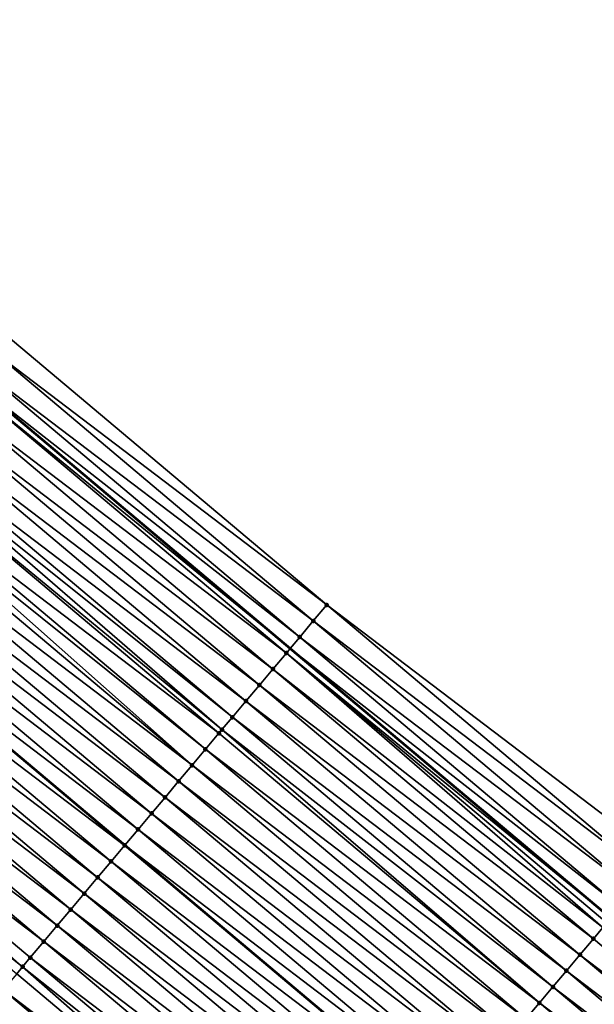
# Model space of a CAD drawing. Header units: feet. Extents: x 2017424 to 2024169, y 808042 to 818730.
# Tile 156 of 256: x 2018561 to 2018588, y 817756 to 817803. Entities that reach past the tile are written whole.
import ezdxf

# ---------------------------------------------------------------- set-up
doc = ezdxf.new("R2010")
doc.units = ezdxf.units.FT
doc.header["$MEASUREMENT"] = 0
for name, color, linetype, lineweight in [('EP_Travel Lane', 172, 'Continuous', 53), ('NB-Road Shots', 141, 'Continuous', 100), ('NB-Road X-Section', 40, 'Continuous', 13), ('STRIPING', 60, 'Continuous', 53)]:
    doc.layers.add(name, color=color, linetype=linetype, lineweight=lineweight)
doc.layers.add('I-77-MM15-17_NB-Surface-BORDER', color=7, linetype='Continuous')
doc.layers.add('I-77-MM15-17_NB-Surface-TIN', color=7, linetype='Continuous')

msp = doc.modelspace()

# ---------------------------------------------------------------- linework, layer by layer
at = {"layer": 'EP_Travel Lane'}
msp.add_polyline3d([(2018496.936696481, 817837.6071696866, 266.9753684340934), (2018512.241391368, 817824.7332280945, 266.807106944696), (2018527.546169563, 817811.8592164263, 266.6534598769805), (2018542.850993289, 817798.9851664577, 266.5077853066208), (2018558.155774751, 817786.1111520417, 266.3547150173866), (2018573.460615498, 817773.2370877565, 266.2120195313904), (2018588.765405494, 817760.3630661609, 266.0604411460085), (2018604.070265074, 817747.4889860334, 265.9210508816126), (2018619.374986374, 817734.6150222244, 265.7574354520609), (2018634.679751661, 817721.7410214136, 265.6015135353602), (2018649.998001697, 817708.8400729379, 265.5000534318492), (2018665.242795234, 817695.894752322, 265.3713357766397), (2018680.487801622, 817682.9492509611, 265.2869887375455), (2018695.732662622, 817670.0038730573, 265.1723295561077)], dxfattribs=at)
at = {"layer": 'I-77-MM15-17_NB-Surface-BORDER', "color": 3, "linetype": 'Continuous', "lineweight": -3}
msp.add_polyline3d([(2018513.983299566, 817826.8054902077, 266.6808012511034), (2018529.28803969, 817813.9314989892, 266.521481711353), (2018545.879775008, 817802.5884041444, 266.284219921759), (2018559.89771012, 817788.1833565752, 266.2361723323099), (2018575.202592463, 817775.3092457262, 266.1017649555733), (2018591.15085333, 817763.2006832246, 265.9075369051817), (2018606.4556794, 817750.3266197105, 265.763270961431), (2018621.116926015, 817736.687176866, 265.6436392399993), (2018637.065144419, 817724.5786500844, 265.4419519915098), (2018652.39436882, 817711.6752786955, 265.3310866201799), (2018667.019563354, 817697.9969510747, 265.2402006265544), (2018680.645252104, 817683.1354620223, 265.283357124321), (2018696.27037605, 817670.6399375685, 265.1465820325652)], dxfattribs=at)
at = {"layer": 'I-77-MM15-17_NB-Surface-TIN', "color": 128, "linetype": 'Continuous', "lineweight": -3}
for points in [[(2018575.202592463, 817775.3092457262, 266.1017649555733), (2018559.89771012, 817788.1833565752, 266.2361723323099), (2018559.254251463, 817787.4178756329, 266.2819628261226)], [(2018574.559112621, 817774.5437826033, 266.1438431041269), (2018559.254251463, 817787.4178756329, 266.2819628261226), (2018558.610785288, 817786.6524010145, 266.3264355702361)], [(2018574.559112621, 817774.5437826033, 266.1438431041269), (2018575.202592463, 817775.3092457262, 266.1017649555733), (2018559.254251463, 817787.4178756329, 266.2819628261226)], [(2018573.915630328, 817773.7783215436, 266.1854913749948), (2018558.610785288, 817786.6524010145, 266.3264355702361), (2018558.155774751, 817786.1111520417, 266.3547150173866)], [(2018573.915630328, 817773.7783215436, 266.1854913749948), (2018574.559112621, 817774.5437826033, 266.1438431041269), (2018558.610785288, 817786.6524010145, 266.3264355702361)], [(2018557.96729356, 817785.8869478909, 266.3664293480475), (2018573.460615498, 817773.2370877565, 266.2120195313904), (2018558.155774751, 817786.1111520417, 266.3547150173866)], [(2018573.915630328, 817773.7783215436, 266.1854913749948), (2018558.155774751, 817786.1111520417, 266.3547150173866), (2018573.460615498, 817773.2370877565, 266.2120195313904)], [(2018573.272124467, 817773.0128803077, 266.2230088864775), (2018557.96729356, 817785.8869478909, 266.3664293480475), (2018557.323760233, 817785.1215297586, 266.3991318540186)], [(2018573.272124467, 817773.0128803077, 266.2230088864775), (2018573.460615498, 817773.2370877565, 266.2120195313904), (2018557.96729356, 817785.8869478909, 266.3664293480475)], [(2018572.628570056, 817772.2474799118, 266.2520164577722), (2018557.323760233, 817785.1215297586, 266.3991318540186), (2018556.68018187, 817784.35614951, 266.4239404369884)], [(2018572.628570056, 817772.2474799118, 266.2520164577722), (2018573.272124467, 817773.0128803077, 266.2230088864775), (2018557.323760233, 817785.1215297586, 266.3991318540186)], [(2018571.984965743, 817771.4821214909, 266.2722774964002), (2018556.68018187, 817784.35614951, 266.4239404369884), (2018556.036602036, 817783.5907704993, 266.4484910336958)], [(2018571.984965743, 817771.4821214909, 266.2722774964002), (2018572.628570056, 817772.2474799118, 266.2520164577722), (2018556.68018187, 817784.35614951, 266.4239404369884)], [(2018571.341375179, 817770.716751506, 266.2949481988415), (2018556.036602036, 817783.5907704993, 266.4484910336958), (2018555.393021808, 817782.8253918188, 266.4729728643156)], [(2018571.341375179, 817770.716751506, 266.2949481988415), (2018571.984965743, 817771.4821214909, 266.2722774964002), (2018556.036602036, 817783.5907704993, 266.4484910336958)], [(2018570.697795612, 817769.9513722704, 266.3195465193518), (2018555.393021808, 817782.8253918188, 266.4729728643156), (2018555.07492908, 817782.4471066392, 266.484465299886)], [(2018570.697795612, 817769.9513722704, 266.3195465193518), (2018571.341375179, 817770.716751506, 266.2949481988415), (2018555.393021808, 817782.8253918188, 266.4729728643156)], [(2018570.198333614, 817769.3573930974, 266.3379679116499), (2018555.07492908, 817782.4471066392, 266.484465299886), (2018554.749430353, 817782.0600225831, 266.4954866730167)], [(2018570.198333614, 817769.3573930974, 266.3379679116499), (2018570.697795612, 817769.9513722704, 266.3195465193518), (2018555.07492908, 817782.4471066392, 266.484465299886)], [(2018570.054208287, 817769.1859995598, 266.3427851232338), (2018554.749430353, 817782.0600225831, 266.4954866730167), (2018554.105809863, 817781.2946777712, 266.5129111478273)], [(2018570.054208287, 817769.1859995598, 266.3427851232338), (2018570.198333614, 817769.3573930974, 266.3379679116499), (2018554.749430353, 817782.0600225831, 266.4954866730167)], [(2018568.766969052, 817767.6553084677, 266.3779417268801), (2018553.801359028, 817780.9326700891, 266.5192343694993), (2018553.462166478, 817780.5293522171, 266.5263228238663)], [(2018569.410597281, 817768.4206467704, 266.3618727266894), (2018554.105809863, 817781.2946777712, 266.5129111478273), (2018553.801359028, 817780.9326700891, 266.5192343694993)], [(2018568.766969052, 817767.6553084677, 266.3779417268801), (2018569.410597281, 817768.4206467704, 266.3618727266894), (2018553.801359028, 817780.9326700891, 266.5192343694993)], [(2018569.410597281, 817768.4206467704, 266.3618727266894), (2018570.054208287, 817769.1859995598, 266.3427851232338), (2018554.105809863, 817781.2946777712, 266.5129111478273)], [(2018568.766969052, 817767.6553084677, 266.3779417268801), (2018553.462166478, 817780.5293522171, 266.5263228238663), (2018552.81853326, 817779.7640181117, 266.5415163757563)], [(2018568.12334014, 817766.8899707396, 266.393890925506), (2018552.81853326, 817779.7640181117, 266.5415163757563), (2018552.174907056, 817778.9986781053, 266.5579395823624)], [(2018568.12334014, 817766.8899707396, 266.393890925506), (2018568.766969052, 817767.6553084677, 266.3779417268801), (2018552.81853326, 817779.7640181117, 266.5415163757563)], [(2018567.479726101, 817766.1246205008, 266.4124470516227), (2018552.174907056, 817778.9986781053, 266.5579395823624), (2018551.531301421, 817778.2333207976, 266.5779678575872)], [(2018567.479726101, 817766.1246205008, 266.4124470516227), (2018568.12334014, 817766.8899707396, 266.393890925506), (2018552.174907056, 817778.9986781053, 266.5579395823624)], [(2018566.836132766, 817765.3592528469, 266.4346320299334), (2018551.531301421, 817778.2333207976, 266.5779678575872), (2018550.887682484, 817777.4679746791, 266.5956646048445)], [(2018566.836132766, 817765.3592528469, 266.4346320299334), (2018567.479726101, 817766.1246205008, 266.4124470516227), (2018551.531301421, 817778.2333207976, 266.5779678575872)], [(2018566.192537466, 817764.593886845, 266.4564727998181), (2018550.887682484, 817777.4679746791, 266.5956646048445), (2018550.251492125, 817776.7114822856, 266.6114142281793)], [(2018566.192537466, 817764.593886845, 266.4564727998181), (2018566.836132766, 817765.3592528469, 266.4346320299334), (2018550.887682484, 817777.4679746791, 266.5956646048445)], [(2018565.548910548, 817763.82854744, 266.4727714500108), (2018550.244053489, 817776.7026370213, 266.6115983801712), (2018549.600454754, 817775.9372739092, 266.6328361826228)], [(2018550.244053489, 817776.7026370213, 266.6115983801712), (2018565.556349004, 817763.8373925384, 266.4725830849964), (2018550.251492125, 817776.7114822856, 266.6114142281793)], [(2018565.548910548, 817763.82854744, 266.4727714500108), (2018565.556349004, 817763.8373925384, 266.4725830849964), (2018550.244053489, 817776.7026370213, 266.6115983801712)], [(2018566.192537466, 817764.593886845, 266.4564727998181), (2018550.251492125, 817776.7114822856, 266.6114142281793), (2018565.556349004, 817763.8373925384, 266.4725830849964)], [(2018564.905300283, 817763.0631940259, 266.4919892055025), (2018549.600454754, 817775.9372739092, 266.6328361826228), (2018548.956878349, 817775.1718920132, 266.6579880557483)], [(2018564.905300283, 817763.0631940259, 266.4919892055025), (2018565.548910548, 817763.82854744, 266.4727714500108), (2018549.600454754, 817775.9372739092, 266.6328361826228)], [(2018590.507370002, 817762.4352230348, 265.9490035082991), (2018575.202592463, 817775.3092457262, 266.1017649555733), (2018574.559112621, 817774.5437826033, 266.1438431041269)], [(2018590.507370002, 817762.4352230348, 265.9490035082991), (2018591.15085333, 817763.2006832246, 265.9075369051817), (2018575.202592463, 817775.3092457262, 266.1017649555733)], [(2018564.261709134, 817762.2978245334, 266.5145573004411), (2018548.956878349, 817775.1718920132, 266.6579880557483), (2018548.313296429, 817774.4065147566, 266.6821731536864)], [(2018564.261709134, 817762.2978245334, 266.5145573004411), (2018564.905300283, 817763.0631940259, 266.4919892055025), (2018548.956878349, 817775.1718920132, 266.6579880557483)], [(2018563.618113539, 817761.5324587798, 266.5363462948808), (2018548.313296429, 817774.4065147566, 266.6821731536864), (2018547.669727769, 817773.6411263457, 266.708682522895)], [(2018563.618113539, 817761.5324587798, 266.5363462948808), (2018564.261709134, 817762.2978245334, 266.5145573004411), (2018548.313296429, 817774.4065147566, 266.6821731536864)], [(2018589.86390017, 817761.6697514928, 265.9928356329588), (2018574.559112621, 817774.5437826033, 266.1438431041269), (2018573.915630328, 817773.7783215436, 266.1854913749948)], [(2018589.86390017, 817761.6697514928, 265.9928356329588), (2018590.507370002, 817762.4352230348, 265.9490035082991), (2018574.559112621, 817774.5437826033, 266.1438431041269)], [(2018562.97453796, 817760.7670761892, 266.5616437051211), (2018547.669727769, 817773.6411263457, 266.708682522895), (2018547.026155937, 817772.875740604, 266.7346357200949)], [(2018562.97453796, 817760.7670761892, 266.5616437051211), (2018563.618113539, 817761.5324587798, 266.5363462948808), (2018547.669727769, 817773.6411263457, 266.708682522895)], [(2018589.220424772, 817760.9042846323, 266.0356921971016), (2018573.915630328, 817773.7783215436, 266.1854913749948), (2018573.460615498, 817773.2370877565, 266.2120195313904)], [(2018589.220424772, 817760.9042846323, 266.0356921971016), (2018589.86390017, 817761.6697514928, 265.9928356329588), (2018573.915630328, 817773.7783215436, 266.1854913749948)], [(2018588.379282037, 817759.9038231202, 266.0790308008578), (2018573.272124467, 817773.0128803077, 266.2230088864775), (2018572.628570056, 817772.2474799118, 266.2520164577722)], [(2018573.272124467, 817773.0128803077, 266.2230088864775), (2018588.765405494, 817760.3630661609, 266.0604411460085), (2018573.460615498, 817773.2370877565, 266.2120195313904)], [(2018588.57690456, 817760.138855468, 266.0706938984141), (2018588.765405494, 817760.3630661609, 266.0604411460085), (2018573.272124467, 817773.0128803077, 266.2230088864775)], [(2018588.379282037, 817759.9038231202, 266.0790308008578), (2018588.57690456, 817760.138855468, 266.0706938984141), (2018573.272124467, 817773.0128803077, 266.2230088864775)], [(2018589.220424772, 817760.9042846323, 266.0356921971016), (2018573.460615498, 817773.2370877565, 266.2120195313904), (2018588.765405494, 817760.3630661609, 266.0604411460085)], [(2018562.330963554, 817760.0016926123, 266.5871466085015), (2018547.026155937, 817772.875740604, 266.7346357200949), (2018546.382549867, 817772.110383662, 266.7545877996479)], [(2018562.330963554, 817760.0016926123, 266.5871466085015), (2018562.97453796, 817760.7670761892, 266.5616437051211), (2018547.026155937, 817772.875740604, 266.7346357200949)], [(2018561.687374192, 817759.2363216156, 266.6100281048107), (2018546.382549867, 817772.110383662, 266.7545877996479), (2018545.738946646, 817771.3450243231, 266.7750393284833)], [(2018561.687374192, 817759.2363216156, 266.6100281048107), (2018562.330963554, 817760.0016926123, 266.5871466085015), (2018546.382549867, 817772.110383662, 266.7545877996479)], [(2018587.933312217, 817759.3734869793, 266.0930524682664), (2018572.628570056, 817772.2474799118, 266.2520164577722), (2018571.984965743, 817771.4821214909, 266.2722774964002)], [(2018587.933312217, 817759.3734869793, 266.0930524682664), (2018588.379282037, 817759.9038231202, 266.0790308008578), (2018572.628570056, 817772.2474799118, 266.2520164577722)], [(2018560.677330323, 817758.0352733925, 266.6356851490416), (2018545.738946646, 817771.3450243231, 266.7750393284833), (2018545.095297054, 817770.5797039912, 266.7873628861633)], [(2018560.677330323, 817758.0352733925, 266.6356851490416), (2018561.043762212, 817758.4709696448, 266.6289451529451), (2018545.738946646, 817771.3450243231, 266.7750393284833)], [(2018561.043762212, 817758.4709696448, 266.6289451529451), (2018561.687374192, 817759.2363216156, 266.6100281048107), (2018545.738946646, 817771.3450243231, 266.7750393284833)], [(2018587.289697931, 817758.6081369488, 266.1115647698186), (2018571.984965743, 817771.4821214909, 266.2722774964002), (2018571.341375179, 817770.716751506, 266.2949481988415)], [(2018587.289697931, 817758.6081369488, 266.1115647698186), (2018587.933312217, 817759.3734869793, 266.0930524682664), (2018571.984965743, 817771.4821214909, 266.2722774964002)], [(2018586.646106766, 817757.8427674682, 266.1341299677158), (2018571.341375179, 817770.716751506, 266.2949481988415), (2018570.697795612, 817769.9513722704, 266.3195465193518)], [(2018586.646106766, 817757.8427674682, 266.1341299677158), (2018587.289697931, 817758.6081369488, 266.1115647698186), (2018571.341375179, 817770.716751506, 266.2949481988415)], [(2018560.400099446, 817757.7056603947, 266.6389603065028), (2018560.677330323, 817758.0352733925, 266.6356851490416), (2018545.095297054, 817770.5797039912, 266.7873628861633)], [(2018586.002539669, 817757.0773777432, 266.1609135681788), (2018570.697795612, 817769.9513722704, 266.3195465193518), (2018570.198333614, 817769.3573930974, 266.3379679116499)], [(2018586.002539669, 817757.0773777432, 266.1609135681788), (2018586.646106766, 817757.8427674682, 266.1341299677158), (2018570.697795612, 817769.9513722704, 266.3195465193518)], [(2018585.35897845, 817756.311983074, 266.1887274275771), (2018570.054208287, 817769.1859995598, 266.3427851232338), (2018569.410597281, 817768.4206467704, 266.3618727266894)], [(2018585.35897845, 817756.311983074, 266.1887274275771), (2018570.198333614, 817769.3573930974, 266.3379679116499), (2018570.054208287, 817769.1859995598, 266.3427851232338)], [(2018585.35897845, 817756.311983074, 266.1887274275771), (2018586.002539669, 817757.0773777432, 266.1609135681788), (2018570.198333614, 817769.3573930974, 266.3379679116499)], [(2018584.715384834, 817755.5466156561, 266.2108628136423), (2018569.410597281, 817768.4206467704, 266.3618727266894), (2018568.766969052, 817767.6553084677, 266.3779417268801)], [(2018584.715384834, 817755.5466156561, 266.2108628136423), (2018585.35897845, 817756.311983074, 266.1887274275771), (2018569.410597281, 817768.4206467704, 266.3618727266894)], [(2018584.071748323, 817754.7812843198, 266.2254797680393), (2018568.766969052, 817767.6553084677, 266.3779417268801), (2018568.12334014, 817766.8899707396, 266.393890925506)], [(2018584.071748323, 817754.7812843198, 266.2254797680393), (2018584.715384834, 817755.5466156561, 266.2108628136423), (2018568.766969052, 817767.6553084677, 266.3779417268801)], [(2018583.42812148, 817754.0159448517, 266.2417911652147), (2018568.12334014, 817766.8899707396, 266.393890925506), (2018567.479726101, 817766.1246205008, 266.4124470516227)], [(2018583.42812148, 817754.0159448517, 266.2417911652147), (2018584.071748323, 817754.7812843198, 266.2254797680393), (2018568.12334014, 817766.8899707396, 266.393890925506)], [(2018582.784505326, 817753.2505963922, 266.2599761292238), (2018567.479726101, 817766.1246205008, 266.4124470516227), (2018566.836132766, 817765.3592528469, 266.4346320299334)], [(2018582.784505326, 817753.2505963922, 266.2599761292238), (2018583.42812148, 817754.0159448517, 266.2417911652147), (2018567.479726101, 817766.1246205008, 266.4124470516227)], [(2018582.140925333, 817752.4852175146, 266.284499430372), (2018566.836132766, 817765.3592528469, 266.4346320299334), (2018566.192537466, 817764.593886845, 266.4564727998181)], [(2018582.140925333, 817752.4852175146, 266.284499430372), (2018582.784505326, 817753.2505963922, 266.2599761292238), (2018566.836132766, 817765.3592528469, 266.4346320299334)], [(2018581.497337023, 817751.7198456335, 266.3075648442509), (2018566.192537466, 817764.593886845, 266.4564727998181), (2018565.556349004, 817763.8373925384, 266.4725830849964)], [(2018581.497337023, 817751.7198456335, 266.3075648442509), (2018582.140925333, 817752.4852175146, 266.284499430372), (2018566.192537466, 817764.593886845, 266.4564727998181)], [(2018580.853705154, 817750.954510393, 266.3229953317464), (2018565.548910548, 817763.82854744, 266.4727714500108), (2018564.905300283, 817763.0631940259, 266.4919892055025)], [(2018565.548910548, 817763.82854744, 266.4727714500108), (2018580.861143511, 817750.9633552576, 266.322817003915), (2018565.556349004, 817763.8373925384, 266.4725830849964)], [(2018580.853705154, 817750.954510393, 266.3229953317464), (2018580.861143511, 817750.9633552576, 266.322817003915), (2018565.548910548, 817763.82854744, 266.4727714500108)], [(2018581.497337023, 817751.7198456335, 266.3075648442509), (2018565.556349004, 817763.8373925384, 266.4725830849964), (2018580.861143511, 817750.9633552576, 266.322817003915)], [(2018580.210114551, 817750.18914044, 266.3456589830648), (2018564.905300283, 817763.0631940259, 266.4919892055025), (2018564.261709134, 817762.2978245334, 266.5145573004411)], [(2018580.210114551, 817750.18914044, 266.3456589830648), (2018580.853705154, 817750.954510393, 266.3229953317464), (2018564.905300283, 817763.0631940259, 266.4919892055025)], [(2018579.566545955, 817749.423751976, 266.3721798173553), (2018564.261709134, 817762.2978245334, 266.5145573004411), (2018563.618113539, 817761.5324587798, 266.5363462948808)], [(2018579.566545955, 817749.423751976, 266.3721798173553), (2018580.210114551, 817750.18914044, 266.3456589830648), (2018564.261709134, 817762.2978245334, 266.5145573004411)], [(2018578.922975, 817748.6583654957, 266.3982872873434), (2018563.618113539, 817761.5324587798, 266.5363462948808), (2018562.97453796, 817760.7670761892, 266.5616437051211)], [(2018578.922975, 817748.6583654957, 266.3982872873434), (2018579.566545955, 817749.423751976, 266.3721798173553), (2018563.618113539, 817761.5324587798, 266.5363462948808)], [(2018578.279371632, 817747.8930062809, 266.418713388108), (2018562.97453796, 817760.7670761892, 266.5616437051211), (2018562.330963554, 817760.0016926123, 266.5871466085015)], [(2018578.279371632, 817747.8930062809, 266.418713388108), (2018578.922975, 817748.6583654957, 266.3982872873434), (2018562.97453796, 817760.7670761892, 266.5616437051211)], [(2018577.635793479, 817747.1276258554, 266.4435592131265), (2018562.330963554, 817760.0016926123, 266.5871466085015), (2018561.687374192, 817759.2363216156, 266.6100281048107)], [(2018577.635793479, 817747.1276258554, 266.4435592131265), (2018578.279371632, 817747.8930062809, 266.418713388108), (2018562.330963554, 817760.0016926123, 266.5871466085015)], [(2018603.238082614, 817746.4994702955, 265.9390303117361), (2018588.379282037, 817759.9038231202, 266.0790308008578), (2018587.933312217, 817759.3734869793, 266.0930524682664)], [(2018603.238082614, 817746.4994702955, 265.9390303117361), (2018587.933312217, 817759.3734869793, 266.0930524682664), (2018587.289697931, 817758.6081369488, 266.1115647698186)], [(2018576.992213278, 817746.3622471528, 266.468046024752), (2018561.687374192, 817759.2363216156, 266.6100281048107), (2018561.043762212, 817758.4709696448, 266.6289451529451)], [(2018576.992213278, 817746.3622471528, 266.468046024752), (2018577.635793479, 817747.1276258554, 266.4435592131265), (2018561.687374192, 817759.2363216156, 266.6100281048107)], [(2018576.348607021, 817745.5968903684, 266.487965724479), (2018561.043762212, 817758.4709696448, 266.6289451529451), (2018560.677330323, 817758.0352733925, 266.6356851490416)], [(2018576.348607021, 817745.5968903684, 266.487965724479), (2018576.992213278, 817746.3622471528, 266.468046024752), (2018561.043762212, 817758.4709696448, 266.6289451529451)], [(2018602.594478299, 817745.734111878, 265.9592906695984), (2018587.289697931, 817758.6081369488, 266.1115647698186), (2018586.646106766, 817757.8427674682, 266.1341299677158)], [(2018602.594478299, 817745.734111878, 265.9592906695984), (2018603.238082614, 817746.4994702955, 265.9390303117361), (2018587.289697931, 817758.6081369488, 266.1115647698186)], [(2018575.704944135, 817744.8315812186, 266.4979595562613), (2018560.677330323, 817758.0352733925, 266.6356851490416), (2018560.400099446, 817757.7056603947, 266.6389603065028)], [(2018575.704944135, 817744.8315812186, 266.4979595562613), (2018576.348607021, 817745.5968903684, 266.487965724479), (2018560.677330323, 817758.0352733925, 266.6356851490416)], [(2018575.704944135, 817744.8315812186, 266.4979595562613), (2018560.400099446, 817757.7056603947, 266.6389603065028), (2018559.756452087, 817756.9403381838, 266.6516761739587)], [(2018601.950893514, 817744.9687370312, 265.9829744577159), (2018586.646106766, 817757.8427674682, 266.1341299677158), (2018586.002539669, 817757.0773777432, 266.1609135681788)], [(2018601.950893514, 817744.9687370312, 265.9829744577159), (2018602.594478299, 817745.734111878, 265.9592906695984), (2018586.646106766, 817757.8427674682, 266.1341299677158)], [(2018601.307332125, 817744.2033425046, 266.0107589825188), (2018586.002539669, 817757.0773777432, 266.1609135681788), (2018585.35897845, 817756.311983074, 266.1887274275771)], [(2018601.307332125, 817744.2033425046, 266.0107589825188), (2018601.950893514, 817744.9687370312, 265.9829744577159), (2018586.002539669, 817757.0773777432, 266.1609135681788)], [(2018575.061295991, 817744.0662596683, 266.5105373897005), (2018559.756452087, 817756.9403381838, 266.6516761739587), (2018559.112840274, 817756.1749860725, 266.6706225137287)], [(2018575.061295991, 817744.0662596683, 266.5105373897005), (2018575.704944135, 817744.8315812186, 266.4979595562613), (2018559.756452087, 817756.9403381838, 266.6516761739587)], [(2018600.663790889, 817743.4379310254, 266.042075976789), (2018585.35897845, 817756.311983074, 266.1887274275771), (2018584.715384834, 817755.5466156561, 266.2108628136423)], [(2018600.663790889, 817743.4379310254, 266.042075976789), (2018601.307332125, 817744.2033425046, 266.0107589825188), (2018585.35897845, 817756.311983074, 266.1887274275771)]]:
    msp.add_3dface(points, dxfattribs=at)
at = {"layer": 'NB-Road Shots', "lineweight": 100}
for p in [(2018575.202592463, 817775.3092457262, 266.1017649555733), (2018574.559112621, 817774.5437826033, 266.1438431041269), (2018573.915630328, 817773.7783215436, 266.1854913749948), (2018573.272124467, 817773.0128803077, 266.2230088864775), (2018572.628570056, 817772.2474799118, 266.2520164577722), (2018571.984965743, 817771.4821214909, 266.2722774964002), (2018571.341375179, 817770.716751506, 266.2949481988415), (2018570.697795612, 817769.9513722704, 266.3195465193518), (2018570.054208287, 817769.1859995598, 266.3427851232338), (2018570.198333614, 817769.3573930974, 266.3379679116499), (2018569.410597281, 817768.4206467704, 266.3618727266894), (2018568.766969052, 817767.6553084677, 266.3779417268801), (2018568.12334014, 817766.8899707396, 266.393890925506), (2018567.479726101, 817766.1246205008, 266.4124470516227), (2018566.836132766, 817765.3592528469, 266.4346320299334), (2018566.192537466, 817764.593886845, 266.4564727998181), (2018565.548910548, 817763.82854744, 266.4727714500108), (2018564.905300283, 817763.0631940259, 266.4919892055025), (2018564.261709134, 817762.2978245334, 266.5145573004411), (2018563.618113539, 817761.5324587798, 266.5363462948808), (2018562.97453796, 817760.7670761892, 266.5616437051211), (2018562.330963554, 817760.0016926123, 266.5871466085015), (2018587.933312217, 817759.3734869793, 266.0930524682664), (2018561.687374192, 817759.2363216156, 266.6100281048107), (2018561.043762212, 817758.4709696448, 266.6289451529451), (2018587.289697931, 817758.6081369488, 266.1115647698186), (2018560.677330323, 817758.0352733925, 266.6356851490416), (2018586.646106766, 817757.8427674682, 266.1341299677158), (2018586.002539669, 817757.0773777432, 266.1609135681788), (2018585.35897845, 817756.311983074, 266.1887274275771)]:
    msp.add_point(p, dxfattribs=at)
at = {"layer": 'NB-Road X-Section', "extrusion": (-0.7652399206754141, 0.643702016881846, 0.007455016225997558), "elevation": -1018288.728198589, "flags": 128}
msp.add_lwpolyline([(-1925208.741577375, 7857.679113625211), (-1925207.741577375, 7857.72119294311), (-1925206.741577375, 7857.762842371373), (-1925205.741577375, 7857.80036092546), (-1925204.741577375, 7857.829369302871), (-1925203.741577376, 7857.849630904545), (-1925202.741577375, 7857.872302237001), (-1925201.741577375, 7857.896901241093), (-1925200.965514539, 7857.91532314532), (-1925200.741577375, 7857.920140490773), (-1925199.741577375, 7857.939228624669), (-1925198.741577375, 7857.955298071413), (-1925197.741577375, 7857.971247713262), (-1925196.741577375, 7857.989804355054), (-1925195.741577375, 7858.011989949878), (-1925194.741577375, 7858.033831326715), (-1925193.741577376, 7858.050130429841), (-1925192.741577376, 7858.069348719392), (-1925191.741577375, 7858.09191744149), (-1925190.741577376, 7858.113707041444), (-1925189.741577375, 7858.139005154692), (-1925188.741577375, 7858.164508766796), (-1925187.741577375, 7858.187390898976), (-1925186.741577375, 7858.206308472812), (-1925186.172276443, 7858.21304865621), (-1925185.741577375, 7858.216323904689), (-1925184.741577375, 7858.229040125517), (-1925183.741577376, 7858.2479869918), (-1925182.741577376, 7858.267010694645), (-1925181.741577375, 7858.289155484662), (-1925181.447038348, 7858.291704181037), (-1925180.830085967, 7858.286074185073)], dxfattribs=at)
at = {"layer": 'NB-Road X-Section', "extrusion": (-0.7652399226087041, 0.6437020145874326, 0.007455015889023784), "elevation": -1018308.733977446, "flags": 128}
msp.add_lwpolyline([(-1925180.77514856, 7858.29084480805), (-1925181.262627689, 7858.29789619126), (-1925181.262627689, 7858.29789619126), (-1925181.617024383, 7858.300875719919), (-1925181.86782828, 7858.29199203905), (-1925182.738522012, 7858.276241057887), (-1925183.738522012, 7858.254505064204), (-1925184.738522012, 7858.236701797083), (-1925185.738522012, 7858.224123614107), (-1925186.738522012, 7858.214129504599), (-1925187.738522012, 7858.194209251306), (-1925188.738522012, 7858.169721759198), (-1925189.738522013, 7858.144875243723), (-1925190.738522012, 7858.124448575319), (-1925191.738522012, 7858.09834037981), (-1925192.738522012, 7858.071818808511), (-1925193.738522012, 7858.049154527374), (-1925194.738522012, 7858.033723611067), (-1925195.738522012, 7858.010657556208), (-1925196.738522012, 7857.98613357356), (-1925197.738522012, 7857.967948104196), (-1925198.738522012, 7857.951636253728), (-1925199.738522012, 7857.93701889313), (-1925200.738522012, 7857.914882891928), (-1925201.738522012, 7857.887068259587), (-1925202.738522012, 7857.860283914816), (-1925203.738522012, 7857.837718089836), (-1925204.738522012, 7857.819205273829), (-1925205.431447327, 7857.805183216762), (-1925205.738522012, 7857.796846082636), (-1925206.738522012, 7857.761843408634), (-1925207.738522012, 7857.718985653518), (-1925208.738522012, 7857.67515231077), (-1925209.738522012, 7857.633684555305)], dxfattribs=at)
at = {"layer": 'STRIPING'}
msp.add_polyline3d([(2018489.032405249, 817828.2075547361, 267.2264520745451), (2018504.33717199, 817815.3335408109, 267.0718216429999), (2018519.641946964, 817802.4595199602, 266.9186319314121), (2018534.946704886, 817789.5855134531, 266.7624549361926), (2018550.251492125, 817776.7114822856, 266.6114142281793), (2018565.556349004, 817763.8373925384, 266.4725830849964), (2018580.861143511, 817750.9633552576, 266.322817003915), (2018596.165919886, 817738.0893332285, 266.1698744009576), (2018611.470742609, 817725.2152722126, 266.0250533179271), (2018626.775598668, 817712.3411831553, 265.8860783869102), (2018642.071906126, 817699.4655698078, 265.7437259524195), (2018657.342684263, 817686.5509314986, 265.619408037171), (2018672.613508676, 817673.6362540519, 265.5047217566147), (2018687.88435462, 817660.7215583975, 265.3945168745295)], dxfattribs=at)

doc.saveas('drawing.dxf')
